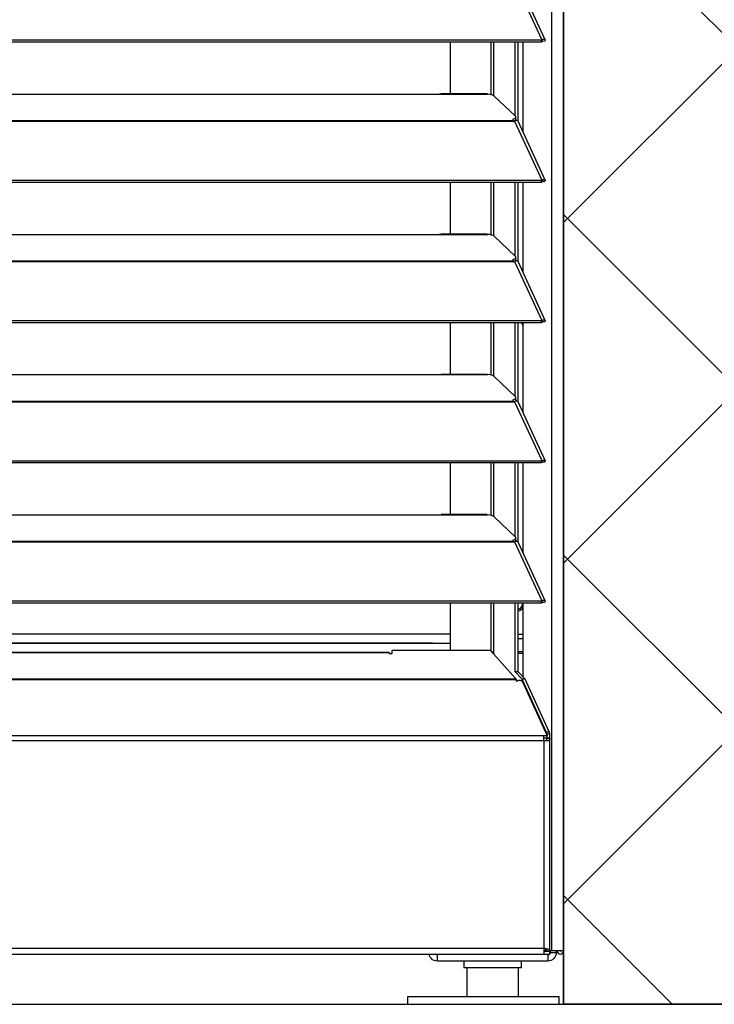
# Model space of a CAD drawing. Header units: millimetres. Extents: x 0 to 39025, y -31299 to 8400.
# Tile 114 of 256: x 16393 to 16622, y -25286 to -24962. Entities that reach past the tile are written whole.
import ezdxf

# ---------------------------------------------------------------- set-up
doc = ezdxf.new("R2010")
doc.units = ezdxf.units.MM
for name, color, linetype in [('ODMIKI funkcionalni', 253, 'Continuous'), ('ODMIKI varnostni', 252, 'Continuous'), ('SREDNJICE_IN_TOCKE', 252, 'Continuous')]:
    doc.layers.add(name, color=color, linetype=linetype)

# ---------------------------------------------------------------- blocks, each defined once
blk = doc.blocks.new('*U55')
at = {"lineweight": 25}
for p, q in [((1118.1, 11.97), (1118.1, 2.5)), ((1135.1, 11.97), (1135.1, 2.5))]:
    blk.add_line(p, q, dxfattribs=at)
blk.add_lwpolyline([(1098.58, 0), (1148.6, 0), (1148.6, 2.5), (1098.58, 2.5)], close=True, dxfattribs=at)
for points in [[(1146.1, 17.6), (1146.1, 17.6), (1146.1, 1243.27), (1146.1, 1243.27)], [(1150, 17.6), (1150, 17.6), (1150, 1242.58), (1150, 1242.58)], [(1133.89, 337.34), (1133.89, 337.34), (1142.81, 317.92), (1142.81, 317.92)], [(1143.96, 317.94), (1143.96, 317.94), (1135.06, 337.33), (1135.06, 337.33)], [(184.7, 317.91), (184.7, 317.91), (1142.79, 317.91), (1142.79, 317.91)], [(184.7, 317.26), (184.7, 317.26), (1142.79, 317.26), (1142.79, 317.26)], [(1112.69, 300.12), (1112.69, 300.12), (1112.69, 317.26), (1112.69, 317.26)], [(1126.04, 317.26), (1126.04, 317.26), (1126.04, 299.88), (1126.04, 299.88)], [(1126.98, 299.54), (1126.98, 299.54), (1126.98, 317.26), (1126.98, 317.26)], [(1134.08, 292.81), (1134.08, 292.81), (1134.08, 317.26), (1134.08, 317.26)], [(1135.03, 291.09), (1135.03, 291.09), (1135.03, 317.26), (1135.03, 317.26)], [(1136.71, 287.49), (1136.71, 287.49), (1136.71, 317.26), (1136.71, 317.26)], [(1142.81, 317.92), (1142.81, 317.92), (1142.79, 317.91), (1142.79, 317.91)], [(1142.79, 317.26), (1142.79, 317.26), (1142.79, 317.91), (1142.79, 317.91)], [(1142.81, 317.26), (1142.81, 317.26), (1142.79, 317.26), (1142.79, 317.26)], [(1142.81, 317.26), (1142.81, 317.26), (1142.81, 317.92), (1142.81, 317.92)], [(1143.19, 317.57), (1143.19, 317.57), (1143.13, 317.55), (1143.13, 317.55)], [(1143.13, 317.55), (1143.13, 317.55), (1143.89, 317.54), (1143.89, 317.54)], [(840, 300.04), (840, 300.04), (1108, 300.04), (1108, 300.04)], [(1108, 300.04), (1108, 300.04), (1125, 300.04), (1125, 300.04)], [(1124.76, 300.12), (1124.76, 300.12), (1109.66, 300.12), (1109.66, 300.12)], [(1127.16, 299.41), (1127.16, 299.41), (1134.16, 292.73), (1134.16, 292.73)], [(1134.3, 291.68), (1134.3, 291.68), (1134.3, 292.44), (1134.3, 292.44)], [(184.7, 291.32), (184.7, 291.32), (1133.33, 291.32), (1133.33, 291.32)], [(184.7, 291.1), (184.7, 291.1), (1133.33, 291.1), (1133.33, 291.1)], [(1133.33, 291.76), (1133.33, 291.76), (1133.33, 291.32), (1133.33, 291.32)], [(1133.33, 291.1), (1133.33, 291.1), (1133.89, 291.1), (1133.89, 291.1)], [(1133.81, 291.1), (1133.81, 291.1), (1133.77, 291.15), (1133.77, 291.15)], [(1133.89, 291.11), (1133.89, 291.11), (1133.89, 291.1), (1133.89, 291.1)], [(1133.89, 291.1), (1133.89, 291.1), (1133.89, 291.11), (1133.89, 291.11)], [(1133.89, 291.1), (1133.89, 291.1), (1142.81, 271.68), (1142.81, 271.68)], [(1134.39, 291.28), (1134.39, 291.28), (1134.22, 291.45), (1134.22, 291.45)], [(1143.96, 271.7), (1143.96, 271.7), (1135.06, 291.09), (1135.06, 291.09)], [(184.7, 271.68), (184.7, 271.68), (1142.79, 271.68), (1142.79, 271.68)], [(184.7, 271.02), (184.7, 271.02), (1142.79, 271.02), (1142.79, 271.02)], [(1112.69, 253.88), (1112.69, 253.88), (1112.69, 271.02), (1112.69, 271.02)], [(1126.04, 271.02), (1126.04, 271.02), (1126.04, 253.65), (1126.04, 253.65)], [(1126.98, 253.3), (1126.98, 253.3), (1126.98, 271.02), (1126.98, 271.02)], [(1134.08, 246.57), (1134.08, 246.57), (1134.08, 271.02), (1134.08, 271.02)], [(1135.03, 244.85), (1135.03, 244.85), (1135.03, 271.02), (1135.03, 271.02)], [(1136.71, 241.25), (1136.71, 241.25), (1136.71, 271.02), (1136.71, 271.02)], [(1142.79, 271.02), (1142.79, 271.02), (1142.79, 271.68), (1142.79, 271.68)], [(1142.81, 271.68), (1142.81, 271.68), (1142.79, 271.68), (1142.79, 271.68)], [(1142.81, 271.03), (1142.81, 271.03), (1142.79, 271.02), (1142.79, 271.02)], [(1142.81, 271.03), (1142.81, 271.03), (1142.81, 271.68), (1142.81, 271.68)], [(1143.19, 271.33), (1143.19, 271.33), (1143.13, 271.31), (1143.13, 271.31)], [(1143.13, 271.31), (1143.13, 271.31), (1143.89, 271.31), (1143.89, 271.31)], [(840, 253.8), (840, 253.8), (1108, 253.8), (1108, 253.8)], [(1108, 253.8), (1108, 253.8), (1125, 253.8), (1125, 253.8)], [(1124.76, 253.88), (1124.76, 253.88), (1109.66, 253.88), (1109.66, 253.88)], [(1127.16, 253.18), (1127.16, 253.18), (1134.16, 246.5), (1134.16, 246.5)], [(184.7, 245.09), (184.7, 245.09), (1133.33, 245.09), (1133.33, 245.09)], [(184.7, 244.87), (184.7, 244.87), (1133.33, 244.87), (1133.33, 244.87)], [(1133.33, 245.53), (1133.33, 245.53), (1133.33, 245.09), (1133.33, 245.09)], [(1133.33, 244.87), (1133.33, 244.87), (1133.89, 244.87), (1133.89, 244.87)], [(1133.81, 244.87), (1133.81, 244.87), (1133.77, 244.92), (1133.77, 244.92)], [(1133.89, 244.87), (1133.89, 244.87), (1142.81, 225.44), (1142.81, 225.44)], [(1133.89, 244.87), (1133.89, 244.87), (1133.89, 244.87), (1133.89, 244.87)], [(1133.89, 244.87), (1133.89, 244.87), (1133.89, 244.87), (1133.89, 244.87)], [(1134.39, 245.04), (1134.39, 245.04), (1134.22, 245.22), (1134.22, 245.22)], [(1134.3, 245.45), (1134.3, 245.45), (1134.3, 246.21), (1134.3, 246.21)], [(1143.96, 225.46), (1143.96, 225.46), (1135.06, 244.86), (1135.06, 244.86)], [(184.7, 225.44), (184.7, 225.44), (1142.79, 225.44), (1142.79, 225.44)], [(184.7, 224.79), (184.7, 224.79), (1142.79, 224.79), (1142.79, 224.79)], [(1112.69, 207.64), (1112.69, 207.64), (1112.69, 224.79), (1112.69, 224.79)], [(1126.04, 224.79), (1126.04, 224.79), (1126.04, 207.41), (1126.04, 207.41)], [(1126.98, 207.06), (1126.98, 207.06), (1126.98, 224.79), (1126.98, 224.79)], [(1134.08, 200.34), (1134.08, 200.34), (1134.08, 224.79), (1134.08, 224.79)], [(1135.03, 198.61), (1135.03, 198.61), (1135.03, 224.79), (1135.03, 224.79)], [(1136.71, 195.02), (1136.71, 195.02), (1136.71, 224.79), (1136.71, 224.79)], [(1142.79, 224.79), (1142.79, 224.79), (1142.79, 225.44), (1142.79, 225.44)], [(1142.81, 225.44), (1142.81, 225.44), (1142.79, 225.44), (1142.79, 225.44)], [(1142.81, 224.79), (1142.81, 224.79), (1142.79, 224.79), (1142.79, 224.79)], [(1142.81, 224.79), (1142.81, 224.79), (1142.81, 225.44), (1142.81, 225.44)], [(1143.19, 225.1), (1143.19, 225.1), (1143.13, 225.07), (1143.13, 225.07)], [(1143.13, 225.07), (1143.13, 225.07), (1143.89, 225.07), (1143.89, 225.07)], [(840, 207.56), (840, 207.56), (1108, 207.56), (1108, 207.56)], [(1108, 207.56), (1108, 207.56), (1125, 207.56), (1125, 207.56)], [(1124.76, 207.64), (1124.76, 207.64), (1109.66, 207.64), (1109.66, 207.64)], [(1127.16, 206.95), (1127.16, 206.95), (1134.16, 200.26), (1134.16, 200.26)], [(184.7, 198.86), (184.7, 198.86), (1133.33, 198.86), (1133.33, 198.86)], [(184.7, 198.64), (184.7, 198.64), (1133.33, 198.64), (1133.33, 198.64)], [(1133.33, 199.29), (1133.33, 199.29), (1133.33, 198.86), (1133.33, 198.86)], [(1133.33, 198.64), (1133.33, 198.64), (1133.89, 198.64), (1133.89, 198.64)], [(1133.81, 198.64), (1133.81, 198.64), (1133.77, 198.68), (1133.77, 198.68)], [(1133.89, 198.64), (1133.89, 198.64), (1142.81, 179.21), (1142.81, 179.21)], [(1133.89, 198.64), (1133.89, 198.64), (1133.89, 198.64), (1133.89, 198.64)], [(1133.89, 198.64), (1133.89, 198.64), (1133.89, 198.64), (1133.89, 198.64)], [(1134.39, 198.81), (1134.39, 198.81), (1134.22, 198.98), (1134.22, 198.98)], [(1134.3, 199.21), (1134.3, 199.21), (1134.3, 199.98), (1134.3, 199.98)], [(1143.96, 179.23), (1143.96, 179.23), (1135.06, 198.62), (1135.06, 198.62)], [(184.7, 179.2), (184.7, 179.2), (1142.79, 179.2), (1142.79, 179.2)], [(184.7, 178.55), (184.7, 178.55), (1142.79, 178.55), (1142.79, 178.55)], [(1112.69, 161.41), (1112.69, 161.41), (1112.69, 178.55), (1112.69, 178.55)], [(1126.04, 178.55), (1126.04, 178.55), (1126.04, 161.18), (1126.04, 161.18)], [(1126.98, 160.83), (1126.98, 160.83), (1126.98, 178.55), (1126.98, 178.55)], [(1134.08, 154.11), (1134.08, 154.11), (1134.08, 178.55), (1134.08, 178.55)], [(1135.03, 152.38), (1135.03, 152.38), (1135.03, 178.55), (1135.03, 178.55)], [(1136.71, 148.78), (1136.71, 148.78), (1136.71, 178.55), (1136.71, 178.55)], [(1142.81, 179.21), (1142.81, 179.21), (1142.79, 179.2), (1142.79, 179.2)], [(1142.79, 178.55), (1142.79, 178.55), (1142.79, 179.2), (1142.79, 179.2)], [(1142.81, 178.55), (1142.81, 178.55), (1142.79, 178.55), (1142.79, 178.55)], [(1142.81, 178.55), (1142.81, 178.55), (1142.81, 179.21), (1142.81, 179.21)], [(1143.19, 178.86), (1143.19, 178.86), (1143.13, 178.84), (1143.13, 178.84)], [(1143.13, 178.84), (1143.13, 178.84), (1143.89, 178.84), (1143.89, 178.84)], [(840, 161.33), (840, 161.33), (1108, 161.33), (1108, 161.33)], [(1108, 161.33), (1108, 161.33), (1125, 161.33), (1125, 161.33)], [(1124.76, 161.41), (1124.76, 161.41), (1109.66, 161.41), (1109.66, 161.41)], [(1127.16, 160.71), (1127.16, 160.71), (1134.16, 154.03), (1134.16, 154.03)], [(184.7, 152.62), (184.7, 152.62), (1133.33, 152.62), (1133.33, 152.62)], [(1133.33, 153.05), (1133.33, 153.05), (1133.33, 152.62), (1133.33, 152.62)], [(1134.39, 152.58), (1134.39, 152.58), (1134.22, 152.75), (1134.22, 152.75)], [(1134.3, 152.97), (1134.3, 152.97), (1134.3, 153.74), (1134.3, 153.74)], [(184.7, 152.4), (184.7, 152.4), (1133.33, 152.4), (1133.33, 152.4)], [(1133.33, 152.4), (1133.33, 152.4), (1133.89, 152.4), (1133.89, 152.4)], [(1133.81, 152.4), (1133.81, 152.4), (1133.77, 152.44), (1133.77, 152.44)], [(1133.89, 152.41), (1133.89, 152.41), (1133.89, 152.4), (1133.89, 152.4)], [(1133.89, 152.4), (1133.89, 152.4), (1133.89, 152.41), (1133.89, 152.41)], [(1133.89, 152.4), (1133.89, 152.4), (1142.81, 132.97), (1142.81, 132.97)], [(1143.96, 133), (1143.96, 133), (1135.06, 152.38), (1135.06, 152.38)], [(184.7, 132.97), (184.7, 132.97), (1142.79, 132.97), (1142.79, 132.97)], [(184.7, 132.31), (184.7, 132.31), (1142.79, 132.31), (1142.79, 132.31)], [(1112.69, 116.66), (1112.69, 116.66), (1112.69, 132.31), (1112.69, 132.31)], [(1126.04, 132.31), (1126.04, 132.31), (1126.04, 116.49), (1126.04, 116.49)], [(1126.98, 116.15), (1126.98, 116.15), (1126.98, 132.31), (1126.98, 132.31)], [(1134.08, 109.58), (1134.08, 109.58), (1134.08, 132.31), (1134.08, 132.31)], [(1135.03, 109.58), (1135.03, 109.58), (1135.03, 132.31), (1135.03, 132.31)], [(1136.47, 131.92), (1136.47, 131.92), (1136.43, 132.31), (1136.43, 132.31)], [(1136.71, 107.86), (1136.71, 107.86), (1136.71, 132.31), (1136.71, 132.31)], [(1142.79, 132.31), (1142.79, 132.31), (1142.79, 132.97), (1142.79, 132.97)], [(1142.81, 132.97), (1142.81, 132.97), (1142.79, 132.97), (1142.79, 132.97)], [(1142.81, 132.32), (1142.81, 132.32), (1142.79, 132.31), (1142.79, 132.31)], [(1142.81, 132.32), (1142.81, 132.32), (1142.81, 132.97), (1142.81, 132.97)], [(1143.19, 132.63), (1143.19, 132.63), (1143.13, 132.61), (1143.13, 132.61)], [(1143.13, 132.61), (1143.13, 132.61), (1143.89, 132.61), (1143.89, 132.61)], [(836.5, 122.08), (836.5, 122.08), (1112.69, 122.08), (1112.69, 122.08)], [(1136.71, 121.88), (1136.71, 121.88), (1135.03, 121.88), (1135.03, 121.88)], [(1136.71, 120.47), (1136.71, 120.47), (1135.03, 120.47), (1135.03, 120.47)], [(1106.81, 119.09), (1106.81, 119.09), (836.5, 119.09), (836.5, 119.09)], [(836.5, 119.07), (836.5, 119.07), (1112.69, 119.07), (1112.69, 119.07)], [(1106.81, 119.09), (1106.81, 119.09), (1107.18, 119.07), (1107.18, 119.07)], [(1106.81, 119.07), (1106.81, 119.07), (1106.81, 119.09), (1106.81, 119.09)], [(1092.49, 116), (1092.49, 116), (277.11, 116), (277.11, 116)], [(1092.49, 115.9), (1092.49, 115.9), (277.11, 115.9), (277.11, 115.9)], [(1092.49, 115.9), (1092.49, 115.9), (1092.49, 115.59), (1092.49, 115.59)], [(1092.49, 115.59), (1092.49, 115.59), (1093.49, 115.59), (1093.49, 115.59)], [(1093.49, 115.59), (1093.49, 115.59), (1093.49, 116.66), (1093.49, 116.66)], [(1125.89, 116.66), (1125.89, 116.66), (1093.49, 116.66), (1093.49, 116.66)], [(1125.89, 116.66), (1125.89, 116.66), (1134.39, 107.2), (1134.39, 107.2)], [(1126.98, 115.63), (1126.98, 115.63), (1126.81, 115.63), (1126.81, 115.63)], [(1126.98, 115.44), (1126.98, 115.44), (1126.98, 116.15), (1126.98, 116.15)], [(1136.71, 116.23), (1136.71, 116.23), (1135.03, 116.23), (1135.03, 116.23)], [(1136.71, 115.63), (1136.71, 115.63), (1135.03, 115.63), (1135.03, 115.63)], [(1134.39, 107.2), (1134.39, 107.2), (184.7, 107.2), (184.7, 107.2)], [(1136.42, 107.2), (1136.42, 107.2), (1134.08, 109.58), (1134.08, 109.58)], [(1135.03, 109.58), (1135.03, 109.58), (1134.08, 109.58), (1134.08, 109.58)], [(1134.39, 107.2), (1134.39, 107.2), (1134.43, 106.93), (1134.43, 106.93)], [(1137.36, 107.2), (1137.36, 107.2), (1135.03, 109.58), (1135.03, 109.58)], [(1144.29, 89.83), (1144.29, 89.83), (1136.42, 107.2), (1136.42, 107.2)], [(1137.36, 107.2), (1137.36, 107.2), (1136.42, 107.2), (1136.42, 107.2)], [(1145.24, 89.83), (1145.24, 89.83), (1137.36, 107.2), (1137.36, 107.2)], [(1134.43, 106.93), (1134.43, 106.93), (184.7, 106.93), (184.7, 106.93)], [(1134.43, 106.93), (1134.43, 106.93), (1134.43, 106.64), (1134.43, 106.64)], [(1134.43, 106.64), (1134.43, 106.64), (1134.93, 106.64), (1134.93, 106.64)], [(1136.5, 106.32), (1136.5, 106.32), (1144.61, 88.54), (1144.61, 88.54)], [(1143.34, 88.54), (1143.34, 88.54), (192.51, 88.54), (192.51, 88.54)], [(1144.61, 88.54), (1144.61, 88.54), (1143.34, 88.54), (1143.34, 88.54)], [(1144.61, 87.72), (1144.61, 87.72), (1143.34, 87.72), (1143.34, 87.72)], [(1144.29, 89.83), (1144.29, 89.83), (1145.24, 89.83), (1145.24, 89.83)], [(1144.43, 89), (1144.43, 89), (1144.43, 88.94), (1144.43, 88.94)], [(1145.38, 89), (1145.38, 89), (1144.43, 89), (1144.43, 89)], [(1144.43, 87.72), (1144.43, 87.72), (1144.43, 87.17), (1144.43, 87.17)], [(1144.61, 87.72), (1144.61, 87.72), (1144.61, 88.54), (1144.61, 88.54)], [(1144.61, 87.82), (1144.61, 87.82), (1145.38, 87.82), (1145.38, 87.82)], [(1145.38, 89), (1145.38, 89), (1145.38, 87.82), (1145.38, 87.82)], [(1143.48, 86.9), (1143.48, 86.9), (192.51, 86.9), (192.51, 86.9)], [(1143.48, 86.9), (1143.48, 86.9), (1143.48, 18.56), (1143.48, 18.56)], [(1145.48, 17.65), (1145.48, 17.65), (1145.48, 87.61), (1145.48, 87.61)], [(192.51, 18.56), (192.51, 18.56), (1143.48, 18.56), (1143.48, 18.56)], [(192.51, 16.54), (192.51, 16.54), (1143.48, 16.54), (1143.48, 16.54)], [(1144.43, 17.65), (1144.43, 17.65), (1143.48, 17.65), (1143.48, 17.65)], [(1144.26, 17.6), (1144.26, 17.6), (1143.48, 17.6), (1143.48, 17.6)], [(1143.48, 17.55), (1143.48, 17.55), (1145.38, 17.55), (1145.38, 17.55)], [(1143.48, 16.54), (1143.48, 16.54), (1145.38, 16.54), (1145.38, 16.54)], [(1144.43, 17.94), (1144.43, 17.94), (1144.43, 17.65), (1144.43, 17.65)], [(1144.43, 17.65), (1144.43, 17.65), (1145.38, 17.65), (1145.38, 17.65)], [(1144.8, 17.6), (1144.8, 17.6), (1144.8, 17.55), (1144.8, 17.55)], [(1145.38, 17.55), (1145.38, 17.55), (1145.38, 16.54), (1145.38, 16.54)], [(1145.48, 16.63), (1145.48, 16.63), (1145.38, 16.61), (1145.38, 16.61)], [(1146.1, 17.6), (1146.1, 17.6), (1145.55, 17.6), (1145.55, 17.6)], [(1145.6, 17.6), (1145.6, 17.6), (1145.6, 17.05), (1145.6, 17.05)], [(1145.6, 17.05), (1145.6, 17.05), (1147.6, 17.05), (1147.6, 17.05)], [(1147.6, 17.6), (1147.6, 17.6), (1147.6, 17.05), (1147.6, 17.05)], [(1144.8, 14.23), (1144.8, 14.23), (1108.4, 14.23), (1108.4, 14.23)], [(1117.1, 14.23), (1117.1, 14.23), (1117.1, 11.97), (1117.1, 11.97)], [(1136.1, 11.97), (1136.1, 11.97), (1136.1, 14.23), (1136.1, 14.23)]]:
    blk.add_open_spline(points, degree=3, dxfattribs=at)
for points, knots in [([(1142.81, 317.92), (1142.81, 317.92), (1143.3, 318.12), (1143.3, 318.12), (1143.3, 318.12), (1143.71, 318.12), (1143.71, 318.12), (1143.71, 318.12), (1143.95, 317.96), (1143.95, 317.96), (1143.95, 317.96), (1143.97, 317.69), (1143.97, 317.69), (1143.97, 317.69), (1143.89, 317.54), (1143.89, 317.54)], [0, 0, 0, 0, 1, 1, 1, 2, 2, 2, 3, 3, 3, 4, 4, 4, 5, 5, 5, 5]), ([(1142.81, 317.26), (1142.81, 317.26), (1143.06, 317.51), (1143.06, 317.51), (1143.06, 317.51), (1143.22, 317.6), (1143.22, 317.6), (1143.22, 317.6), (1143.21, 317.59), (1143.21, 317.59)], [0, 0, 0, 0, 1, 1, 1, 2, 2, 2, 3, 3, 3, 3]), ([(1108, 300.04), (1108, 300.04), (1109.12, 300.09), (1109.12, 300.09), (1109.12, 300.09), (1109.66, 300.1), (1109.66, 300.1)], [0, 0, 0, 0, 1, 1, 1, 2, 2, 2, 2]), ([(1124.76, 300.09), (1124.76, 300.09), (1124.88, 300.1), (1124.88, 300.1), (1124.88, 300.1), (1124.96, 300.06), (1124.96, 300.06), (1124.96, 300.06), (1125, 300.04), (1125, 300.04)], [0, 0, 0, 0, 1, 1, 1, 2, 2, 2, 3, 3, 3, 3]), ([(1127.16, 299.41), (1127.16, 299.41), (1126.84, 299.63), (1126.84, 299.63), (1126.84, 299.63), (1126.34, 299.82), (1126.34, 299.82), (1126.34, 299.82), (1125.71, 299.95), (1125.71, 299.95), (1125.71, 299.95), (1125, 300.04), (1125, 300.04)], [0, 0, 0, 0, 1, 1, 1, 2, 2, 2, 3, 3, 3, 4, 4, 4, 4]), ([(1133.33, 291.76), (1133.33, 291.76), (1133.63, 291.86), (1133.63, 291.86), (1133.63, 291.86), (1133.88, 291.96), (1133.88, 291.96), (1133.88, 291.96), (1134.07, 292.08), (1134.07, 292.08), (1134.07, 292.08), (1134.21, 292.21), (1134.21, 292.21), (1134.21, 292.21), (1134.29, 292.34), (1134.29, 292.34), (1134.29, 292.34), (1134.3, 292.47), (1134.3, 292.47), (1134.3, 292.47), (1134.26, 292.61), (1134.26, 292.61), (1134.26, 292.61), (1134.16, 292.73), (1134.16, 292.73)], [0, 0, 0, 0, 1, 1, 1, 2, 2, 2, 3, 3, 3, 4, 4, 4, 5, 5, 5, 6, 6, 6, 7, 7, 7, 8, 8, 8, 8]), ([(1133.33, 291.32), (1133.33, 291.32), (1133.33, 291.31), (1133.33, 291.31), (1133.33, 291.31), (1133.33, 291.29), (1133.33, 291.29), (1133.33, 291.29), (1133.33, 291.26), (1133.33, 291.26), (1133.33, 291.26), (1133.33, 291.23), (1133.33, 291.23), (1133.33, 291.23), (1133.33, 291.2), (1133.33, 291.2), (1133.33, 291.2), (1133.33, 291.17), (1133.33, 291.17), (1133.33, 291.17), (1133.33, 291.14), (1133.33, 291.14), (1133.33, 291.14), (1133.33, 291.1), (1133.33, 291.1)], [0, 0, 0, 0, 1, 1, 1, 2, 2, 2, 3, 3, 3, 4, 4, 4, 5, 5, 5, 6, 6, 6, 7, 7, 7, 8, 8, 8, 8]), ([(1134.3, 291.68), (1134.3, 291.68), (1134.29, 291.57), (1134.29, 291.57), (1134.29, 291.57), (1134.21, 291.44), (1134.21, 291.44), (1134.21, 291.44), (1134.07, 291.32), (1134.07, 291.32), (1134.07, 291.32), (1133.88, 291.2), (1133.88, 291.2), (1133.88, 291.2), (1133.67, 291.1), (1133.67, 291.1)], [0, 0, 0, 0, 1, 1, 1, 2, 2, 2, 3, 3, 3, 4, 4, 4, 5, 5, 5, 5]), ([(1135.04, 291.08), (1135.04, 291.08), (1134.95, 291.22), (1134.95, 291.22), (1134.95, 291.22), (1134.62, 291.32), (1134.62, 291.32), (1134.62, 291.32), (1134.17, 291.24), (1134.17, 291.24), (1134.17, 291.24), (1133.89, 291.11), (1133.89, 291.11)], [0, 0, 0, 0, 1, 1, 1, 2, 2, 2, 3, 3, 3, 4, 4, 4, 4]), ([(1142.81, 271.68), (1142.81, 271.68), (1143.3, 271.88), (1143.3, 271.88), (1143.3, 271.88), (1143.71, 271.89), (1143.71, 271.89), (1143.71, 271.89), (1143.95, 271.73), (1143.95, 271.73), (1143.95, 271.73), (1143.97, 271.45), (1143.97, 271.45), (1143.97, 271.45), (1143.89, 271.31), (1143.89, 271.31)], [0, 0, 0, 0, 1, 1, 1, 2, 2, 2, 3, 3, 3, 4, 4, 4, 5, 5, 5, 5]), ([(1142.81, 271.03), (1142.81, 271.03), (1143.06, 271.28), (1143.06, 271.28), (1143.06, 271.28), (1143.22, 271.37), (1143.22, 271.37), (1143.22, 271.37), (1143.21, 271.35), (1143.21, 271.35)], [0, 0, 0, 0, 1, 1, 1, 2, 2, 2, 3, 3, 3, 3]), ([(1108, 253.8), (1108, 253.8), (1109.12, 253.85), (1109.12, 253.85), (1109.12, 253.85), (1109.66, 253.86), (1109.66, 253.86)], [0, 0, 0, 0, 1, 1, 1, 2, 2, 2, 2]), ([(1124.76, 253.86), (1124.76, 253.86), (1124.88, 253.86), (1124.88, 253.86), (1124.88, 253.86), (1124.96, 253.82), (1124.96, 253.82), (1124.96, 253.82), (1125, 253.8), (1125, 253.8)], [0, 0, 0, 0, 1, 1, 1, 2, 2, 2, 3, 3, 3, 3]), ([(1127.16, 253.18), (1127.16, 253.18), (1126.84, 253.4), (1126.84, 253.4), (1126.84, 253.4), (1126.34, 253.58), (1126.34, 253.58), (1126.34, 253.58), (1125.71, 253.72), (1125.71, 253.72), (1125.71, 253.72), (1125, 253.8), (1125, 253.8)], [0, 0, 0, 0, 1, 1, 1, 2, 2, 2, 3, 3, 3, 4, 4, 4, 4]), ([(1133.33, 245.53), (1133.33, 245.53), (1133.63, 245.62), (1133.63, 245.62), (1133.63, 245.62), (1133.88, 245.73), (1133.88, 245.73), (1133.88, 245.73), (1134.07, 245.84), (1134.07, 245.84), (1134.07, 245.84), (1134.21, 245.97), (1134.21, 245.97), (1134.21, 245.97), (1134.29, 246.11), (1134.29, 246.11), (1134.29, 246.11), (1134.3, 246.23), (1134.3, 246.23), (1134.3, 246.23), (1134.26, 246.37), (1134.26, 246.37), (1134.26, 246.37), (1134.16, 246.5), (1134.16, 246.5)], [0, 0, 0, 0, 1, 1, 1, 2, 2, 2, 3, 3, 3, 4, 4, 4, 5, 5, 5, 6, 6, 6, 7, 7, 7, 8, 8, 8, 8]), ([(1133.33, 245.09), (1133.33, 245.09), (1133.33, 245.07), (1133.33, 245.07), (1133.33, 245.07), (1133.33, 245.05), (1133.33, 245.05), (1133.33, 245.05), (1133.33, 245.02), (1133.33, 245.02), (1133.33, 245.02), (1133.33, 245), (1133.33, 245), (1133.33, 245), (1133.33, 244.97), (1133.33, 244.97), (1133.33, 244.97), (1133.33, 244.94), (1133.33, 244.94), (1133.33, 244.94), (1133.33, 244.91), (1133.33, 244.91), (1133.33, 244.91), (1133.33, 244.87), (1133.33, 244.87)], [0, 0, 0, 0, 1, 1, 1, 2, 2, 2, 3, 3, 3, 4, 4, 4, 5, 5, 5, 6, 6, 6, 7, 7, 7, 8, 8, 8, 8]), ([(1134.3, 245.45), (1134.3, 245.45), (1134.29, 245.34), (1134.29, 245.34), (1134.29, 245.34), (1134.21, 245.21), (1134.21, 245.21), (1134.21, 245.21), (1134.07, 245.09), (1134.07, 245.09), (1134.07, 245.09), (1133.88, 244.97), (1133.88, 244.97), (1133.88, 244.97), (1133.67, 244.87), (1133.67, 244.87)], [0, 0, 0, 0, 1, 1, 1, 2, 2, 2, 3, 3, 3, 4, 4, 4, 5, 5, 5, 5]), ([(1135.04, 244.84), (1135.04, 244.84), (1134.95, 244.99), (1134.95, 244.99), (1134.95, 244.99), (1134.62, 245.09), (1134.62, 245.09), (1134.62, 245.09), (1134.17, 245), (1134.17, 245), (1134.17, 245), (1133.89, 244.87), (1133.89, 244.87)], [0, 0, 0, 0, 1, 1, 1, 2, 2, 2, 3, 3, 3, 4, 4, 4, 4]), ([(1136.09, 224.79), (1136.09, 224.79), (1136.19, 224.56), (1136.19, 224.56), (1136.19, 224.56), (1136.71, 223.66), (1136.71, 223.66)], [0, 0, 0, 0, 1, 1, 1, 2, 2, 2, 2]), ([(1142.81, 225.44), (1142.81, 225.44), (1143.3, 225.65), (1143.3, 225.65), (1143.3, 225.65), (1143.71, 225.65), (1143.71, 225.65), (1143.71, 225.65), (1143.95, 225.49), (1143.95, 225.49), (1143.95, 225.49), (1143.97, 225.22), (1143.97, 225.22), (1143.97, 225.22), (1143.89, 225.07), (1143.89, 225.07)], [0, 0, 0, 0, 1, 1, 1, 2, 2, 2, 3, 3, 3, 4, 4, 4, 5, 5, 5, 5]), ([(1142.81, 224.79), (1142.81, 224.79), (1143.06, 225.04), (1143.06, 225.04), (1143.06, 225.04), (1143.22, 225.13), (1143.22, 225.13), (1143.22, 225.13), (1143.21, 225.12), (1143.21, 225.12)], [0, 0, 0, 0, 1, 1, 1, 2, 2, 2, 3, 3, 3, 3]), ([(1108, 207.56), (1108, 207.56), (1109.12, 207.62), (1109.12, 207.62), (1109.12, 207.62), (1109.66, 207.62), (1109.66, 207.62)], [0, 0, 0, 0, 1, 1, 1, 2, 2, 2, 2]), ([(1124.76, 207.62), (1124.76, 207.62), (1124.88, 207.63), (1124.88, 207.63), (1124.88, 207.63), (1124.96, 207.59), (1124.96, 207.59), (1124.96, 207.59), (1125, 207.56), (1125, 207.56)], [0, 0, 0, 0, 1, 1, 1, 2, 2, 2, 3, 3, 3, 3]), ([(1127.16, 206.95), (1127.16, 206.95), (1126.84, 207.16), (1126.84, 207.16), (1126.84, 207.16), (1126.34, 207.34), (1126.34, 207.34), (1126.34, 207.34), (1125.71, 207.49), (1125.71, 207.49), (1125.71, 207.49), (1125, 207.56), (1125, 207.56)], [0, 0, 0, 0, 1, 1, 1, 2, 2, 2, 3, 3, 3, 4, 4, 4, 4]), ([(1133.33, 199.29), (1133.33, 199.29), (1133.63, 199.39), (1133.63, 199.39), (1133.63, 199.39), (1133.88, 199.49), (1133.88, 199.49), (1133.88, 199.49), (1134.07, 199.61), (1134.07, 199.61), (1134.07, 199.61), (1134.21, 199.73), (1134.21, 199.73), (1134.21, 199.73), (1134.29, 199.87), (1134.29, 199.87), (1134.29, 199.87), (1134.3, 200), (1134.3, 200), (1134.3, 200), (1134.26, 200.13), (1134.26, 200.13), (1134.26, 200.13), (1134.16, 200.26), (1134.16, 200.26)], [0, 0, 0, 0, 1, 1, 1, 2, 2, 2, 3, 3, 3, 4, 4, 4, 5, 5, 5, 6, 6, 6, 7, 7, 7, 8, 8, 8, 8]), ([(1133.33, 198.86), (1133.33, 198.86), (1133.33, 198.83), (1133.33, 198.83), (1133.33, 198.83), (1133.33, 198.81), (1133.33, 198.81), (1133.33, 198.81), (1133.33, 198.79), (1133.33, 198.79), (1133.33, 198.79), (1133.33, 198.76), (1133.33, 198.76), (1133.33, 198.76), (1133.33, 198.73), (1133.33, 198.73), (1133.33, 198.73), (1133.33, 198.71), (1133.33, 198.71), (1133.33, 198.71), (1133.33, 198.67), (1133.33, 198.67), (1133.33, 198.67), (1133.33, 198.64), (1133.33, 198.64)], [0, 0, 0, 0, 1, 1, 1, 2, 2, 2, 3, 3, 3, 4, 4, 4, 5, 5, 5, 6, 6, 6, 7, 7, 7, 8, 8, 8, 8]), ([(1134.3, 199.21), (1134.3, 199.21), (1134.29, 199.1), (1134.29, 199.1), (1134.29, 199.1), (1134.21, 198.98), (1134.21, 198.98), (1134.21, 198.98), (1134.07, 198.85), (1134.07, 198.85), (1134.07, 198.85), (1133.88, 198.73), (1133.88, 198.73), (1133.88, 198.73), (1133.67, 198.64), (1133.67, 198.64)], [0, 0, 0, 0, 1, 1, 1, 2, 2, 2, 3, 3, 3, 4, 4, 4, 5, 5, 5, 5]), ([(1135.04, 198.61), (1135.04, 198.61), (1134.95, 198.75), (1134.95, 198.75), (1134.95, 198.75), (1134.62, 198.85), (1134.62, 198.85), (1134.62, 198.85), (1134.17, 198.77), (1134.17, 198.77), (1134.17, 198.77), (1133.89, 198.64), (1133.89, 198.64)], [0, 0, 0, 0, 1, 1, 1, 2, 2, 2, 3, 3, 3, 4, 4, 4, 4]), ([(1142.81, 179.21), (1142.81, 179.21), (1143.3, 179.42), (1143.3, 179.42), (1143.3, 179.42), (1143.71, 179.42), (1143.71, 179.42), (1143.71, 179.42), (1143.95, 179.25), (1143.95, 179.25), (1143.95, 179.25), (1143.97, 178.98), (1143.97, 178.98), (1143.97, 178.98), (1143.89, 178.84), (1143.89, 178.84)], [0, 0, 0, 0, 1, 1, 1, 2, 2, 2, 3, 3, 3, 4, 4, 4, 5, 5, 5, 5]), ([(1142.81, 178.55), (1142.81, 178.55), (1143.06, 178.81), (1143.06, 178.81), (1143.06, 178.81), (1143.22, 178.89), (1143.22, 178.89), (1143.22, 178.89), (1143.21, 178.89), (1143.21, 178.89)], [0, 0, 0, 0, 1, 1, 1, 2, 2, 2, 3, 3, 3, 3]), ([(1108, 161.33), (1108, 161.33), (1109.12, 161.38), (1109.12, 161.38), (1109.12, 161.38), (1109.66, 161.38), (1109.66, 161.38)], [0, 0, 0, 0, 1, 1, 1, 2, 2, 2, 2]), ([(1124.76, 161.38), (1124.76, 161.38), (1124.88, 161.39), (1124.88, 161.39), (1124.88, 161.39), (1124.96, 161.35), (1124.96, 161.35), (1124.96, 161.35), (1125, 161.33), (1125, 161.33)], [0, 0, 0, 0, 1, 1, 1, 2, 2, 2, 3, 3, 3, 3]), ([(1127.16, 160.71), (1127.16, 160.71), (1126.84, 160.93), (1126.84, 160.93), (1126.84, 160.93), (1126.34, 161.11), (1126.34, 161.11), (1126.34, 161.11), (1125.71, 161.25), (1125.71, 161.25), (1125.71, 161.25), (1125, 161.33), (1125, 161.33)], [0, 0, 0, 0, 1, 1, 1, 2, 2, 2, 3, 3, 3, 4, 4, 4, 4]), ([(1133.33, 153.05), (1133.33, 153.05), (1133.63, 153.15), (1133.63, 153.15), (1133.63, 153.15), (1133.88, 153.26), (1133.88, 153.26), (1133.88, 153.26), (1134.07, 153.38), (1134.07, 153.38), (1134.07, 153.38), (1134.21, 153.5), (1134.21, 153.5), (1134.21, 153.5), (1134.29, 153.63), (1134.29, 153.63), (1134.29, 153.63), (1134.3, 153.77), (1134.3, 153.77), (1134.3, 153.77), (1134.26, 153.9), (1134.26, 153.9), (1134.26, 153.9), (1134.16, 154.03), (1134.16, 154.03)], [0, 0, 0, 0, 1, 1, 1, 2, 2, 2, 3, 3, 3, 4, 4, 4, 5, 5, 5, 6, 6, 6, 7, 7, 7, 8, 8, 8, 8]), ([(1133.33, 152.62), (1133.33, 152.62), (1133.33, 152.6), (1133.33, 152.6), (1133.33, 152.6), (1133.33, 152.58), (1133.33, 152.58), (1133.33, 152.58), (1133.33, 152.55), (1133.33, 152.55), (1133.33, 152.55), (1133.33, 152.53), (1133.33, 152.53), (1133.33, 152.53), (1133.33, 152.5), (1133.33, 152.5), (1133.33, 152.5), (1133.33, 152.47), (1133.33, 152.47), (1133.33, 152.47), (1133.33, 152.43), (1133.33, 152.43), (1133.33, 152.43), (1133.33, 152.4), (1133.33, 152.4)], [0, 0, 0, 0, 1, 1, 1, 2, 2, 2, 3, 3, 3, 4, 4, 4, 5, 5, 5, 6, 6, 6, 7, 7, 7, 8, 8, 8, 8]), ([(1134.3, 152.97), (1134.3, 152.97), (1134.29, 152.87), (1134.29, 152.87), (1134.29, 152.87), (1134.21, 152.74), (1134.21, 152.74), (1134.21, 152.74), (1134.07, 152.61), (1134.07, 152.61), (1134.07, 152.61), (1133.88, 152.5), (1133.88, 152.5), (1133.88, 152.5), (1133.67, 152.4), (1133.67, 152.4)], [0, 0, 0, 0, 1, 1, 1, 2, 2, 2, 3, 3, 3, 4, 4, 4, 5, 5, 5, 5]), ([(1135.04, 152.37), (1135.04, 152.37), (1134.95, 152.52), (1134.95, 152.52), (1134.95, 152.52), (1134.62, 152.61), (1134.62, 152.61), (1134.62, 152.61), (1134.17, 152.53), (1134.17, 152.53), (1134.17, 152.53), (1133.89, 152.41), (1133.89, 152.41)], [0, 0, 0, 0, 1, 1, 1, 2, 2, 2, 3, 3, 3, 4, 4, 4, 4]), ([(1142.81, 132.97), (1142.81, 132.97), (1143.3, 133.18), (1143.3, 133.18), (1143.3, 133.18), (1143.71, 133.19), (1143.71, 133.19), (1143.71, 133.19), (1143.95, 133.02), (1143.95, 133.02), (1143.95, 133.02), (1143.97, 132.75), (1143.97, 132.75), (1143.97, 132.75), (1143.89, 132.61), (1143.89, 132.61)], [0, 0, 0, 0, 1, 1, 1, 2, 2, 2, 3, 3, 3, 4, 4, 4, 5, 5, 5, 5]), ([(1135.03, 130.24), (1135.03, 130.24), (1135.42, 130.35), (1135.42, 130.35), (1135.42, 130.35), (1135.97, 130.72), (1135.97, 130.72), (1135.97, 130.72), (1136.34, 131.27), (1136.34, 131.27), (1136.34, 131.27), (1136.47, 131.92), (1136.47, 131.92)], [0, 0, 0, 0, 1, 1, 1, 2, 2, 2, 3, 3, 3, 4, 4, 4, 4]), ([(1135.03, 129.68), (1135.03, 129.68), (1135.63, 129.84), (1135.63, 129.84), (1135.63, 129.84), (1136.36, 130.33), (1136.36, 130.33), (1136.36, 130.33), (1136.71, 130.79), (1136.71, 130.79)], [0, 0, 0, 0, 1, 1, 1, 2, 2, 2, 3, 3, 3, 3]), ([(1142.81, 132.32), (1142.81, 132.32), (1143.06, 132.58), (1143.06, 132.58), (1143.06, 132.58), (1143.22, 132.66), (1143.22, 132.66), (1143.22, 132.66), (1143.21, 132.65), (1143.21, 132.65)], [0, 0, 0, 0, 1, 1, 1, 2, 2, 2, 3, 3, 3, 3]), ([(1092.49, 116), (1092.49, 116), (1092.49, 116), (1092.49, 116), (1092.49, 116), (1092.49, 115.9), (1092.49, 115.9)], [0, 0, 0, 0, 1, 1, 1, 2, 2, 2, 2]), ([(1126.34, 116.15), (1126.34, 116.15), (1126.34, 116.15), (1126.34, 116.15), (1126.34, 116.15), (1126.49, 116.15), (1126.49, 116.15), (1126.49, 116.15), (1126.62, 116.15), (1126.62, 116.15), (1126.62, 116.15), (1126.74, 116.15), (1126.74, 116.15), (1126.74, 116.15), (1126.84, 116.15), (1126.84, 116.15), (1126.84, 116.15), (1126.93, 116.15), (1126.93, 116.15), (1126.93, 116.15), (1126.98, 116.15), (1126.98, 116.15)], [0, 0, 0, 0, 1, 1, 1, 2, 2, 2, 3, 3, 3, 4, 4, 4, 5, 5, 5, 6, 6, 6, 7, 7, 7, 7]), ([(1136.5, 106.32), (1136.5, 106.32), (1136.41, 106.46), (1136.41, 106.46), (1136.41, 106.46), (1136.27, 106.57), (1136.27, 106.57), (1136.27, 106.57), (1136.08, 106.66), (1136.08, 106.66), (1136.08, 106.66), (1135.86, 106.73), (1135.86, 106.73), (1135.86, 106.73), (1135.62, 106.76), (1135.62, 106.76), (1135.62, 106.76), (1135.37, 106.75), (1135.37, 106.75), (1135.37, 106.75), (1135.14, 106.71), (1135.14, 106.71), (1135.14, 106.71), (1134.93, 106.64), (1134.93, 106.64)], [0, 0, 0, 0, 1, 1, 1, 2, 2, 2, 3, 3, 3, 4, 4, 4, 5, 5, 5, 6, 6, 6, 7, 7, 7, 8, 8, 8, 8]), ([(1143.34, 88.54), (1143.34, 88.54), (1143.37, 88.22), (1143.37, 88.22), (1143.37, 88.22), (1143.41, 87.82), (1143.41, 87.82), (1143.41, 87.82), (1143.45, 87.37), (1143.45, 87.37), (1143.45, 87.37), (1143.48, 86.9), (1143.48, 86.9)], [0, 0, 0, 0, 1, 1, 1, 2, 2, 2, 3, 3, 3, 4, 4, 4, 4]), ([(1144.43, 89), (1144.43, 89), (1144.43, 89.12), (1144.43, 89.12), (1144.43, 89.12), (1144.42, 89.24), (1144.42, 89.24), (1144.42, 89.24), (1144.41, 89.36), (1144.41, 89.36), (1144.41, 89.36), (1144.39, 89.47), (1144.39, 89.47), (1144.39, 89.47), (1144.38, 89.57), (1144.38, 89.57), (1144.38, 89.57), (1144.35, 89.67), (1144.35, 89.67), (1144.35, 89.67), (1144.32, 89.76), (1144.32, 89.76), (1144.32, 89.76), (1144.29, 89.83), (1144.29, 89.83)], [0, 0, 0, 0, 1, 1, 1, 2, 2, 2, 3, 3, 3, 4, 4, 4, 5, 5, 5, 6, 6, 6, 7, 7, 7, 8, 8, 8, 8]), ([(1144.47, 87.72), (1144.47, 87.72), (1144.48, 87.68), (1144.48, 87.68), (1144.48, 87.68), (1144.48, 87.61), (1144.48, 87.61)], [0, 0, 0, 0, 1, 1, 1, 2, 2, 2, 2]), ([(1145.24, 89.83), (1145.24, 89.83), (1145.27, 89.76), (1145.27, 89.76), (1145.27, 89.76), (1145.3, 89.67), (1145.3, 89.67), (1145.3, 89.67), (1145.32, 89.57), (1145.32, 89.57), (1145.32, 89.57), (1145.34, 89.47), (1145.34, 89.47), (1145.34, 89.47), (1145.36, 89.36), (1145.36, 89.36), (1145.36, 89.36), (1145.37, 89.24), (1145.37, 89.24), (1145.37, 89.24), (1145.38, 89.12), (1145.38, 89.12), (1145.38, 89.12), (1145.38, 89), (1145.38, 89)], [0, 0, 0, 0, 1, 1, 1, 2, 2, 2, 3, 3, 3, 4, 4, 4, 5, 5, 5, 6, 6, 6, 7, 7, 7, 8, 8, 8, 8]), ([(1145.38, 87.82), (1145.38, 87.82), (1145.43, 87.75), (1145.43, 87.75), (1145.43, 87.75), (1145.47, 87.68), (1145.47, 87.68), (1145.47, 87.68), (1145.48, 87.61), (1145.48, 87.61)], [0, 0, 0, 0, 1, 1, 1, 2, 2, 2, 3, 3, 3, 3]), ([(1145.21, 86.9), (1145.21, 86.9), (1145.07, 86.9), (1145.07, 86.9), (1145.07, 86.9), (1144.89, 86.9), (1144.89, 86.9), (1144.89, 86.9), (1144.69, 86.9), (1144.69, 86.9), (1144.69, 86.9), (1144.48, 86.9), (1144.48, 86.9), (1144.48, 86.9), (1144.24, 86.9), (1144.24, 86.9), (1144.24, 86.9), (1144, 86.9), (1144, 86.9), (1144, 86.9), (1143.74, 86.9), (1143.74, 86.9), (1143.74, 86.9), (1143.48, 86.9), (1143.48, 86.9)], [0, 0, 0, 0, 1, 1, 1, 2, 2, 2, 3, 3, 3, 4, 4, 4, 5, 5, 5, 6, 6, 6, 7, 7, 7, 8, 8, 8, 8]), ([(1144.48, 87.61), (1144.48, 87.61), (1144.46, 87.36), (1144.46, 87.36), (1144.46, 87.36), (1144.42, 87.13), (1144.42, 87.13), (1144.42, 87.13), (1144.34, 86.9), (1144.34, 86.9)], [0, 0, 0, 0, 1, 1, 1, 2, 2, 2, 3, 3, 3, 3]), ([(1145.48, 87.61), (1145.48, 87.61), (1145.1, 87.61), (1145.1, 87.61), (1145.1, 87.61), (1144.79, 87.61), (1144.79, 87.61), (1144.79, 87.61), (1144.48, 87.61), (1144.48, 87.61)], [0, 0, 0, 0, 1, 1, 1, 2, 2, 2, 3, 3, 3, 3]), ([(1145.48, 87.61), (1145.48, 87.61), (1145.45, 87.36), (1145.45, 87.36), (1145.45, 87.36), (1145.36, 87.13), (1145.36, 87.13), (1145.36, 87.13), (1145.21, 86.9), (1145.21, 86.9)], [0, 0, 0, 0, 1, 1, 1, 2, 2, 2, 3, 3, 3, 3]), ([(1108.4, 14.23), (1108.4, 14.23), (1107.86, 14.29), (1107.86, 14.29), (1107.86, 14.29), (1107.33, 14.44), (1107.33, 14.44), (1107.33, 14.44), (1106.85, 14.71), (1106.85, 14.71), (1106.85, 14.71), (1106.42, 15.05), (1106.42, 15.05), (1106.42, 15.05), (1106.07, 15.49), (1106.07, 15.49), (1106.07, 15.49), (1105.81, 15.97), (1105.81, 15.97), (1105.81, 15.97), (1105.66, 16.5), (1105.66, 16.5), (1105.66, 16.5), (1105.65, 16.54), (1105.65, 16.54)], [0, 0, 0, 0, 1, 1, 1, 2, 2, 2, 3, 3, 3, 4, 4, 4, 5, 5, 5, 6, 6, 6, 7, 7, 7, 8, 8, 8, 8]), ([(1108.4, 16.25), (1108.4, 16.25), (1108.25, 16.26), (1108.25, 16.26), (1108.25, 16.26), (1108.1, 16.3), (1108.1, 16.3), (1108.1, 16.3), (1107.96, 16.38), (1107.96, 16.38), (1107.96, 16.38), (1107.84, 16.48), (1107.84, 16.48), (1107.84, 16.48), (1107.78, 16.54), (1107.78, 16.54)], [0, 0, 0, 0, 1, 1, 1, 2, 2, 2, 3, 3, 3, 4, 4, 4, 5, 5, 5, 5]), ([(1108.4, 14.23), (1108.4, 14.23), (1108.4, 14.29), (1108.4, 14.29), (1108.4, 14.29), (1108.4, 14.44), (1108.4, 14.44), (1108.4, 14.44), (1108.4, 14.71), (1108.4, 14.71), (1108.4, 14.71), (1108.4, 15.05), (1108.4, 15.05), (1108.4, 15.05), (1108.4, 15.49), (1108.4, 15.49), (1108.4, 15.49), (1108.4, 15.97), (1108.4, 15.97), (1108.4, 15.97), (1108.4, 16.5), (1108.4, 16.5), (1108.4, 16.5), (1108.4, 16.54), (1108.4, 16.54)], [0, 0, 0, 0, 1, 1, 1, 2, 2, 2, 3, 3, 3, 4, 4, 4, 5, 5, 5, 6, 6, 6, 7, 7, 7, 8, 8, 8, 8]), ([(1143.48, 18.56), (1143.48, 18.56), (1143.48, 18.16), (1143.48, 18.16), (1143.48, 18.16), (1143.48, 17.78), (1143.48, 17.78), (1143.48, 17.78), (1143.48, 17.44), (1143.48, 17.44), (1143.48, 17.44), (1143.48, 17.13), (1143.48, 17.13), (1143.48, 17.13), (1143.48, 16.88), (1143.48, 16.88), (1143.48, 16.88), (1143.48, 16.7), (1143.48, 16.7), (1143.48, 16.7), (1143.48, 16.59), (1143.48, 16.59), (1143.48, 16.59), (1143.48, 16.54), (1143.48, 16.54)], [0, 0, 0, 0, 1, 1, 1, 2, 2, 2, 3, 3, 3, 4, 4, 4, 5, 5, 5, 6, 6, 6, 7, 7, 7, 8, 8, 8, 8]), ([(1145.38, 17.65), (1145.38, 17.65), (1145.47, 17.76), (1145.47, 17.76), (1145.47, 17.76), (1145.46, 17.88), (1145.46, 17.88), (1145.46, 17.88), (1145.33, 17.99), (1145.33, 17.99), (1145.33, 17.99), (1145.1, 18.1), (1145.1, 18.1), (1145.1, 18.1), (1144.78, 18.22), (1144.78, 18.22), (1144.78, 18.22), (1144.38, 18.33), (1144.38, 18.33), (1144.38, 18.33), (1143.95, 18.44), (1143.95, 18.44), (1143.95, 18.44), (1143.48, 18.56), (1143.48, 18.56)], [0, 0, 0, 0, 1, 1, 1, 2, 2, 2, 3, 3, 3, 4, 4, 4, 5, 5, 5, 6, 6, 6, 7, 7, 7, 8, 8, 8, 8]), ([(1144.43, 17.65), (1144.43, 17.65), (1144.48, 17.76), (1144.48, 17.76), (1144.48, 17.76), (1144.47, 17.88), (1144.47, 17.88), (1144.47, 17.88), (1144.4, 17.99), (1144.4, 17.99), (1144.4, 17.99), (1144.29, 18.1), (1144.29, 18.1), (1144.29, 18.1), (1144.13, 18.22), (1144.13, 18.22), (1144.13, 18.22), (1143.93, 18.33), (1143.93, 18.33), (1143.93, 18.33), (1143.71, 18.44), (1143.71, 18.44), (1143.71, 18.44), (1143.48, 18.56), (1143.48, 18.56)], [0, 0, 0, 0, 1, 1, 1, 2, 2, 2, 3, 3, 3, 4, 4, 4, 5, 5, 5, 6, 6, 6, 7, 7, 7, 8, 8, 8, 8]), ([(1145.6, 17.05), (1145.6, 17.05), (1145.58, 16.89), (1145.58, 16.89), (1145.58, 16.89), (1145.54, 16.74), (1145.54, 16.74), (1145.54, 16.74), (1145.46, 16.6), (1145.46, 16.6), (1145.46, 16.6), (1145.36, 16.48), (1145.36, 16.48), (1145.36, 16.48), (1145.24, 16.38), (1145.24, 16.38), (1145.24, 16.38), (1145.11, 16.3), (1145.11, 16.3), (1145.11, 16.3), (1144.96, 16.26), (1144.96, 16.26), (1144.96, 16.26), (1144.8, 16.25), (1144.8, 16.25)], [0, 0, 0, 0, 1, 1, 1, 2, 2, 2, 3, 3, 3, 4, 4, 4, 5, 5, 5, 6, 6, 6, 7, 7, 7, 8, 8, 8, 8]), ([(1147.6, 17.05), (1147.6, 17.05), (1147.54, 16.5), (1147.54, 16.5), (1147.54, 16.5), (1147.39, 15.97), (1147.39, 15.97), (1147.39, 15.97), (1147.13, 15.49), (1147.13, 15.49), (1147.13, 15.49), (1146.78, 15.05), (1146.78, 15.05), (1146.78, 15.05), (1146.36, 14.71), (1146.36, 14.71), (1146.36, 14.71), (1145.87, 14.44), (1145.87, 14.44), (1145.87, 14.44), (1145.35, 14.29), (1145.35, 14.29), (1145.35, 14.29), (1144.8, 14.23), (1144.8, 14.23)], [0, 0, 0, 0, 1, 1, 1, 2, 2, 2, 3, 3, 3, 4, 4, 4, 5, 5, 5, 6, 6, 6, 7, 7, 7, 8, 8, 8, 8]), ([(1144.8, 16.54), (1144.8, 16.54), (1144.8, 16.5), (1144.8, 16.5), (1144.8, 16.5), (1144.8, 15.97), (1144.8, 15.97), (1144.8, 15.97), (1144.8, 15.49), (1144.8, 15.49), (1144.8, 15.49), (1144.8, 15.05), (1144.8, 15.05), (1144.8, 15.05), (1144.8, 14.71), (1144.8, 14.71), (1144.8, 14.71), (1144.8, 14.44), (1144.8, 14.44), (1144.8, 14.44), (1144.8, 14.29), (1144.8, 14.29), (1144.8, 14.29), (1144.8, 14.23), (1144.8, 14.23)], [0, 0, 0, 0, 1, 1, 1, 2, 2, 2, 3, 3, 3, 4, 4, 4, 5, 5, 5, 6, 6, 6, 7, 7, 7, 8, 8, 8, 8]), ([(1150, 17.6), (1150, 17.6), (1149.88, 17.6), (1149.88, 17.6), (1149.88, 17.6), (1149.52, 17.6), (1149.52, 17.6), (1149.52, 17.6), (1148.98, 17.6), (1148.98, 17.6), (1148.98, 17.6), (1148.31, 17.6), (1148.31, 17.6), (1148.31, 17.6), (1147.61, 17.6), (1147.61, 17.6), (1147.61, 17.6), (1146.96, 17.6), (1146.96, 17.6), (1146.96, 17.6), (1146.43, 17.6), (1146.43, 17.6), (1146.43, 17.6), (1146.1, 17.6), (1146.1, 17.6)], [0, 0, 0, 0, 1, 1, 1, 2, 2, 2, 3, 3, 3, 4, 4, 4, 5, 5, 5, 6, 6, 6, 7, 7, 7, 8, 8, 8, 8]), ([(1147.9, 17.6), (1147.9, 17.6), (1147.98, 17.2), (1147.98, 17.2), (1147.98, 17.2), (1148.21, 16.86), (1148.21, 16.86), (1148.21, 16.86), (1148.55, 16.62), (1148.55, 16.62), (1148.55, 16.62), (1148.95, 16.54), (1148.95, 16.54), (1148.95, 16.54), (1149.35, 16.62), (1149.35, 16.62), (1149.35, 16.62), (1149.7, 16.86), (1149.7, 16.86), (1149.7, 16.86), (1149.92, 17.2), (1149.92, 17.2), (1149.92, 17.2), (1150, 17.6), (1150, 17.6)], [0, 0, 0, 0, 1, 1, 1, 2, 2, 2, 3, 3, 3, 4, 4, 4, 5, 5, 5, 6, 6, 6, 7, 7, 7, 8, 8, 8, 8]), ([(1148.9, 17.6), (1148.9, 17.6), (1148.91, 17.58), (1148.91, 17.58), (1148.91, 17.58), (1148.91, 17.56), (1148.91, 17.56), (1148.91, 17.56), (1148.93, 17.55), (1148.93, 17.55), (1148.93, 17.55), (1148.95, 17.55), (1148.95, 17.55), (1148.95, 17.55), (1148.97, 17.55), (1148.97, 17.55), (1148.97, 17.55), (1148.98, 17.56), (1148.98, 17.56), (1148.98, 17.56), (1149, 17.58), (1149, 17.58), (1149, 17.58), (1149, 17.6), (1149, 17.6)], [0, 0, 0, 0, 1, 1, 1, 2, 2, 2, 3, 3, 3, 4, 4, 4, 5, 5, 5, 6, 6, 6, 7, 7, 7, 8, 8, 8, 8]), ([(1136.1, 11.97), (1136.1, 11.97), (1135.92, 11.97), (1135.92, 11.97), (1135.92, 11.97), (1135.38, 11.97), (1135.38, 11.97), (1135.38, 11.97), (1134.5, 11.97), (1134.5, 11.97), (1134.5, 11.97), (1133.32, 11.97), (1133.32, 11.97), (1133.32, 11.97), (1131.88, 11.97), (1131.88, 11.97), (1131.88, 11.97), (1130.24, 11.97), (1130.24, 11.97), (1130.24, 11.97), (1128.45, 11.97), (1128.45, 11.97), (1128.45, 11.97), (1126.6, 11.97), (1126.6, 11.97), (1126.6, 11.97), (1124.75, 11.97), (1124.75, 11.97), (1124.75, 11.97), (1122.96, 11.97), (1122.96, 11.97), (1122.96, 11.97), (1121.33, 11.97), (1121.33, 11.97), (1121.33, 11.97), (1119.88, 11.97), (1119.88, 11.97), (1119.88, 11.97), (1118.7, 11.97), (1118.7, 11.97), (1118.7, 11.97), (1117.83, 11.97), (1117.83, 11.97), (1117.83, 11.97), (1117.28, 11.97), (1117.28, 11.97), (1117.28, 11.97), (1117.1, 11.97), (1117.1, 11.97)], [0, 0, 0, 0, 1, 1, 1, 2, 2, 2, 3, 3, 3, 4, 4, 4, 5, 5, 5, 6, 6, 6, 7, 7, 7, 8, 8, 8, 9, 9, 9, 10, 10, 10, 11, 11, 11, 12, 12, 12, 13, 13, 13, 14, 14, 14, 15, 15, 15, 16, 16, 16, 16])]:
    blk.add_open_spline(points, degree=3, knots=knots, dxfattribs=at)

msp = doc.modelspace()

# ---------------------------------------------------------------- hatches: boundary and pattern name
at = {"layer": 'ODMIKI funkcionalni'}
h = msp.add_hatch(dxfattribs=at)
h.set_pattern_fill('ANSI31', color=256, scale=25)
h.set_pattern_definition([(45, (-1299.93, -34369.42), (-56.1266, 56.1266), [])])
h.paths.add_polyline_path([(15421.96, -25286.44), (15421.96, -24030.86), (16571.96, -24030.86), (16571.96, -25286.44), (17171.96, -25286.44), (17171.96, -23530.86), (15121.96, -23530.86), (15121.96, -25286.44)])
at = {"layer": 'ODMIKI varnostni'}
h = msp.add_hatch(dxfattribs=at)
h.set_pattern_fill('ANSI31', color=256, scale=25, angle=90)
h.set_pattern_definition([(135, (11728.22, -33540.58), (-56.1266, -56.1266), [])])
h.paths.add_polyline_path([(16571.96, -25286.44), (16571.96, -24043.47), (17571.96, -25286.44)])
at = {"layer": 'SREDNJICE_IN_TOCKE'}
h = msp.add_hatch(color=256, dxfattribs=at)
h.dxf.hatch_style = 1
edge = h.paths.add_edge_path()
edge.add_line((17875.2, -23142.87), (15121.98, -23142.87))
edge.add_line((15121.98, -23142.87), (15121.98, -24030.86))
edge.add_line((15121.98, -24030.86), (15421.96, -24030.86))
edge.add_spline(control_points=[(15423.01, -24030.85), (15423.01, -24030.85), (15709.98, -24030.85), (15996.96, -24030.85)], knot_values=[0.5, 0.5, 0.5, 0.5, 1, 1, 1, 1], degree=3, periodic=0)
edge.add_spline(control_points=[(15423.01, -24030.87), (15423.01, -24030.87), (15423.01, -24030.85), (15423.01, -24030.85)], knot_values=[0.00001, 0.00001, 0.00001, 0.00001, 0.99999, 0.99999, 0.99999, 0.99999], degree=3, periodic=0)
edge.add_spline(control_points=[(15423.01, -24030.85), (15423.01, -24030.85), (15709.98, -24030.85), (15996.96, -24030.85)], knot_values=[0.5, 0.5, 0.5, 0.5, 1, 1, 1, 1], degree=3, periodic=0)
edge.add_spline(control_points=[(15996.96, -24030.85), (16283.93, -24030.85), (16570.91, -24030.85), (16570.91, -24030.85)], knot_values=[0, 0, 0, 0, 0.5, 0.5, 0.5, 0.5], degree=3, periodic=0)
edge.add_spline(control_points=[(16571.96, -24031.93), (16571.96, -24031.93), (16571.96, -24033.87), (16571.96, -24035.81)], knot_values=[0.5, 0.5, 0.5, 0.5, 1, 1, 1, 1], degree=3, periodic=0)
edge.add_spline(control_points=[(16571.96, -24035.81), (16571.96, -24037.75), (16571.96, -24039.69), (16571.96, -24039.69)], knot_values=[0, 0, 0, 0, 0.5, 0.5, 0.5, 0.5], degree=3, periodic=0)
edge.add_line((16571.96, -24043.47), (17571.96, -25286.44))
edge.add_line((17571.96, -25286.44), (17875.2, -25286.44))
edge.add_line((17875.2, -25286.44), (17875.2, -23142.87))

# ---------------------------------------------------------------- linework, layer by layer
at = {"layer": 'ODMIKI funkcionalni'}
msp.add_lwpolyline([(15421.96, -25286.44), (15421.96, -24030.86), (16571.96, -24030.86), (16571.96, -25286.44), (17171.96, -25286.44), (17171.96, -23530.86), (15121.96, -23530.86), (15121.96, -25286.44)], close=True, dxfattribs=at)
at = {"layer": 'ODMIKI varnostni'}
msp.add_lwpolyline([(16571.96, -25286.44), (16571.96, -24043.47), (17571.96, -25286.44)], close=True, dxfattribs=at)
at = {"layer": 'SREDNJICE_IN_TOCKE'}
msp.add_lwpolyline([(15121.98, -25286.44), (17875.2, -25286.44), (17875.2, -23142.87), (15121.98, -23142.87)], close=True, dxfattribs=at)

# ---------------------------------------------------------------- block references
at = {"color": 1}
msp.add_blockref('*U55', (15421.96, -25286.44), dxfattribs=at)

doc.saveas('drawing.dxf')
